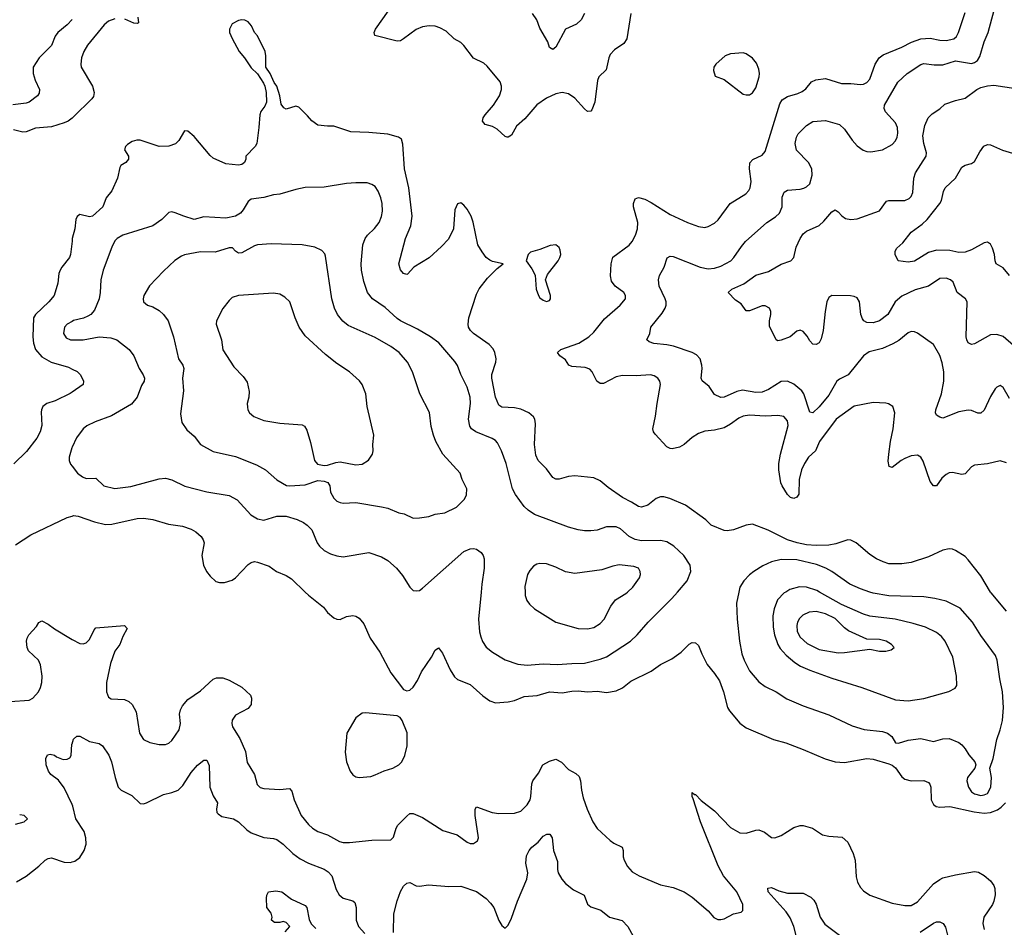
# Model space of a CAD drawing. Header units: inches. Extents: x 1934316 to 2140091, y 524953 to 667329.
# Tile 81 of 256: x 2009670 to 2015877, y 567885 to 573610. Entities that reach past the tile are written whole.
import ezdxf

# ---------------------------------------------------------------- set-up
doc = ezdxf.new("R2010")
doc.units = ezdxf.units.IN
doc.header["$MEASUREMENT"] = 0
for name, color, linetype in [('C0506', 7, 'Continuous'), ('C0507', 7, 'Continuous'), ('C0516', 7, 'Continuous'), ('C0517', 7, 'Continuous')]:
    doc.layers.add(name, color=color, linetype=linetype)

msp = doc.modelspace()

# ---------------------------------------------------------------- linework, layer by layer
at = {"layer": 'C0506', "color": 5}
for points, elevation in [([(2009610, 569310.3), (2009730, 569317.1), (2009752.7, 569330), (2009788.3, 569371.7), (2009802, 569398), (2009809.8, 569430.3), (2009810.8, 569470), (2009801.8, 569541.8), (2009789.6, 569570), (2009726.3, 569630), (2009716.4, 569650), (2009713.5, 569690), (2009717.4, 569710), (2009727.8, 569730), (2009776.3, 569783.7), (2009790, 569807.3), (2009810, 569819.1), (2009850, 569798), (2009888.6, 569768.6), (2009990, 569707), (2010000, 569701.8)], 280), ([(2010000, 568660.1), (2009950, 568765.6), (2009914.1, 568814.1), (2009866.6, 568850), (2009852.3, 568870), (2009837.2, 568910), (2009835.3, 568950), (2009846, 568974), (2009862.7, 568977.3), (2009890, 568970.4), (2009901.1, 568961.1), (2009944.9, 568944.9), (2009970, 568946), (2009985.8, 568954.2), (2009995.1, 568970), (2009999.3, 569040.7), (2010000, 569043.1)], 260), ([(2009643.7, 568536.3), (2009698, 568550), (2009719, 568570), (2009698, 568590), (2009670, 568594.5)], 280), ([(2009650, 568172.7), (2009710, 568207.7), (2009790, 568270.4), (2009830, 568308.4), (2009850, 568319.3), (2009870, 568323), (2009950, 568297.3), (2009990, 568294.8), (2010000, 568297.6)], 260)]:
    msp.add_lwpolyline(points, dxfattribs=dict(at, elevation=elevation))
at = {"layer": 'C0507', "color": 5}
for points, elevation in [([(2010000, 573610.8), (2009970, 573576.8), (2009910.2, 573529.8), (2009894.5, 573505.5), (2009870, 573448), (2009793.1, 573370), (2009754.9, 573310), (2009755.2, 573270), (2009768.4, 573228.4), (2009795.8, 573170), (2009793.5, 573146.5), (2009782, 573130), (2009730.6, 573090), (2009710, 573083.5), (2009627.2, 573072.8)], 260), ([(2010000, 572988.8), (2009975.3, 572970), (2009950, 572959.1), (2009870, 572933.7), (2009770, 572925.9), (2009710, 572903.2), (2009690, 572900.2), (2009630, 572915.9)], 280), ([(2010000, 572214.1), (2009991.3, 572128.7), (2009983.7, 572110), (2009934.9, 572050), (2009924.2, 572030), (2009917.4, 572010), (2009911.5, 571948.5), (2009887.2, 571870), (2009853.4, 571830), (2009770, 571750.9), (2009757.2, 571730), (2009752.5, 571610), (2009756.2, 571570), (2009770.2, 571530.1), (2009810, 571484.6), (2009869.4, 571449.4), (2009977.6, 571417.6), (2010000, 571406.8)], 320), ([(2010000, 571707.2), (2009969.5, 571690.5), (2009952.7, 571670), (2009946.7, 571630), (2009962.6, 571602.6), (2009991.3, 571590), (2010000, 571590)], 340), ([(2010000, 571260.6), (2009987.9, 571252.1), (2009894.1, 571205.9), (2009842, 571190), (2009815.8, 571170), (2009807.2, 571150), (2009806.3, 571133.7), (2009810.2, 571050), (2009799.1, 571010), (2009779, 570970), (2009712.9, 570887.1), (2009632.3, 570807.7)], 320), ([(2010000, 570914.1), (2009998, 570910), (2009982.3, 570850), (2009982.6, 570830), (2009990, 570806.8), (2010000, 570794.1)], 340), ([(2009643.1, 570296.9), (2009739.4, 570360.6), (2009970, 570470.2), (2010000, 570479)], 320)]:
    msp.add_lwpolyline(points, dxfattribs=dict(at, elevation=elevation))
at = {"layer": 'C0516', "color": 5}
for points, elevation in [([(2011468.8, 570000), (2011490, 569979.5), (2011585.7, 569905.7), (2011610.7, 569870), (2011650, 569838), (2011670, 569828), (2011690, 569826), (2011730, 569846.4), (2011770, 569852.4), (2011790, 569848.2), (2011810, 569836.3), (2011839.1, 569799.1), (2011879, 569710), (2011941.1, 569621.1), (2012010.2, 569490.2), (2012090, 569384.9), (2012110, 569376.3), (2012130, 569382), (2012150, 569400.5), (2012177.3, 569442.7), (2012202.2, 569497.8), (2012265.4, 569590), (2012290, 569634), (2012310, 569647.3), (2012335.3, 569615.3), (2012382.7, 569510), (2012410, 569465.3), (2012430, 569448.9), (2012510, 569416.5), (2012590, 569344.6), (2012634.1, 569314.1), (2012670, 569301.5), (2012750, 569307.2), (2012790, 569316.5), (2012850, 569340.2), (2012932.2, 569347.8), (2013010, 569370.2), (2013090, 569365.4), (2013150, 569375.3), (2013190, 569376.8), (2013249.8, 569370.2), (2013310, 569374.4), (2013370, 569366.7), (2013430, 569376.5), (2013470, 569394.9), (2013522.4, 569437.6), (2013650, 569500.3), (2013710, 569543.1), (2013781.3, 569578.7), (2013839, 569621), (2013890, 569670.4), (2013910, 569681.6), (2013930, 569680.5), (2013950, 569662.8), (2013970.3, 569610), (2014004, 569544), (2014050, 569487.2), (2014080.6, 569440.6), (2014107.8, 569370), (2014132.9, 569272.9), (2014144.9, 569250), (2014210, 569174), (2014250, 569144.2), (2014422.8, 569070), (2014498.8, 569050), (2014610, 569007.2), (2014747.2, 568947.2), (2014810, 568928.9), (2014870, 568924.7), (2015010, 568951), (2015050, 568945.2), (2015150, 568916.3), (2015170, 568908.2), (2015190, 568891.3), (2015230, 568834.6), (2015250, 568820.3), (2015290, 568810.2), (2015370, 568811.6), (2015398.6, 568798.6), (2015407.7, 568787.7), (2015413.1, 568770), (2015416.5, 568690), (2015430, 568659.1), (2015446.5, 568646.5), (2015470, 568642.6), (2015533.5, 568646.5), (2015687.2, 568612.8), (2015750, 568606.4), (2015790, 568609), (2015833.4, 568626.6), (2015856.6, 568643.4), (2015883.5, 568670)], 320), ([(2012579.2, 570000), (2012562.7, 569830), (2012568.8, 569750), (2012576.9, 569716.9), (2012587.8, 569687.8), (2012611.5, 569651.6), (2012650, 569620.4), (2012730, 569572.4), (2012810, 569544.2), (2012870, 569539.6), (2012970, 569547.6), (2013057.4, 569542.6), (2013150, 569549.3), (2013230, 569551.1), (2013330, 569576.9), (2013370, 569592.4), (2013519.7, 569690), (2013562, 569730), (2013631.5, 569810), (2013781.4, 569958.6), (2013817.5, 570000)], 340), ([(2012856, 570000), (2012857.3, 569977.3), (2012867.2, 569947.2), (2012883.9, 569923.9), (2012915.1, 569895.1), (2013050, 569810.4), (2013190, 569770.3), (2013250, 569768.9), (2013290, 569777), (2013330, 569801.1), (2013354.8, 569830), (2013395.8, 569910), (2013426.3, 569950), (2013491.6, 569990), (2013502.3, 570000)], 360), ([(2014202.8, 570000), (2014188.9, 569930), (2014192.7, 569830), (2014206.7, 569690), (2014221.3, 569610), (2014236.1, 569570), (2014270, 569503.8), (2014330, 569434.4), (2014370, 569404.9), (2014439.1, 569370), (2014506.2, 569326.2), (2014610, 569281.5), (2014770, 569224.9), (2014916.9, 569156.9), (2014993.3, 569133.3), (2015110, 569119.8), (2015141.3, 569110), (2015167.1, 569090), (2015191, 569050), (2015210, 569046), (2015270, 569066), (2015350, 569076.9), (2015430, 569057.8), (2015490, 569074.3), (2015530, 569075.3), (2015590, 569051.7), (2015610, 569036), (2015630, 569011.7), (2015652.7, 568972.7), (2015690.3, 568930), (2015698.3, 568910), (2015690.3, 568890), (2015645.8, 568830), (2015641.2, 568810), (2015650.2, 568770), (2015670, 568740.8), (2015690, 568726.3), (2015730, 568716.6), (2015750, 568720.1), (2015770, 568730.2), (2015791.9, 568770), (2015795.2, 568830), (2015785.3, 568890), (2015806, 568950), (2015829.9, 569070), (2015851.2, 569130), (2015864.7, 569190), (2015872.2, 569272.2), (2015866, 569370), (2015848.3, 569451.7), (2015831.5, 569570), (2015820.5, 569600.5), (2015730, 569725.1), (2015677.4, 569810), (2015597.7, 569897.7), (2015510, 569942.7), (2015440, 569960), (2015368.9, 569968.9), (2015150, 569976), (2015050, 569993.2), (2015029.5, 570000)], 340), ([(2014499.2, 570000), (2014490, 569994.3), (2014447.6, 569950), (2014426.1, 569893.9), (2014418, 569850), (2014418.9, 569778.9), (2014427.7, 569730), (2014449.1, 569670), (2014463.5, 569643.5), (2014501.3, 569601.3), (2014555.4, 569555.4), (2014592.8, 569532.8), (2014650, 569506.7), (2014790, 569456.5), (2014978.6, 569398.6), (2015190, 569320.3), (2015270, 569313.1), (2015370, 569328.9), (2015526.5, 569373.5), (2015567.2, 569392.8), (2015578, 569410), (2015576.3, 569470), (2015551.9, 569590), (2015504.7, 569690), (2015480, 569720), (2015450, 569745.1), (2015379.5, 569779.5), (2015302.3, 569802.3), (2015188.2, 569828.2), (2015030, 569848.7), (2014990, 569859.9), (2014850, 569921.4), (2014712.6, 570000)], 360), ([(2015890, 569880.5), (2015794.1, 569994.1), (2015790.6, 570000)], 320), ([(2010000, 569701.8), (2010050, 569675.5), (2010070, 569672.7), (2010090, 569680.4), (2010110, 569700.5), (2010138.8, 569761.2), (2010150, 569774.4), (2010330.8, 569790), (2010346.8, 569770), (2010319.9, 569720.1), (2010300.3, 569670), (2010270, 569627), (2010243.2, 569550), (2010216.5, 569430), (2010218, 569370), (2010230, 569337.3), (2010246.1, 569326.1), (2010330, 569322.6), (2010358, 569310), (2010378.4, 569290), (2010405.2, 569245.3), (2010424.9, 569110), (2010450.2, 569070.2), (2010490.2, 569050.2), (2010550, 569038.9), (2010590, 569038), (2010610, 569046), (2010630, 569063.1), (2010676.2, 569130), (2010683.7, 569170), (2010678.4, 569230), (2010683.4, 569256.6), (2010697.1, 569282.9), (2010730, 569322.3), (2010810, 569376.5), (2010890, 569450.3), (2010910, 569458.9), (2010950, 569458.4), (2010990, 569444.9), (2011070, 569400.4), (2011126, 569350), (2011131.7, 569330), (2011128.5, 569290), (2011110, 569265.1), (2011030, 569222.9), (2011010, 569192.7), (2011006.5, 569170), (2011012.2, 569150), (2011057.3, 569077.3), (2011094.4, 568994.4), (2011104.8, 568924.8), (2011150.2, 568850.2), (2011166.1, 568786.1), (2011186.8, 568766.8), (2011210, 568761.8), (2011310, 568755.6), (2011370, 568760.3), (2011384.7, 568744.7), (2011401.3, 568690), (2011444.4, 568590), (2011490, 568534.3), (2011516.5, 568510), (2011548.5, 568490), (2011610, 568468.3), (2011687.1, 568427.1), (2011710, 568421.2), (2011750, 568419.7), (2011890, 568434.3), (2012010, 568437.3), (2012026, 568454), (2012042.4, 568510), (2012054.4, 568530), (2012110, 568587.5), (2012130, 568602.6), (2012150, 568603.5), (2012210, 568578.6), (2012337, 568497), (2012428.1, 568468.1), (2012490, 568421.6), (2012510, 568414.9), (2012530, 568414.9), (2012556, 568430), (2012562.9, 568450), (2012540.8, 568590), (2012541.1, 568630), (2012550, 568645.5), (2012648.6, 568608.6), (2012690, 568603.6), (2012790, 568605.8), (2012830, 568619), (2012870, 568658.9), (2012887, 568690), (2012893.2, 568710), (2012899.5, 568790), (2012905, 568810), (2012941.5, 568858.5), (2012968.2, 568910), (2013010, 568934), (2013050, 568945.3), (2013086.1, 568926.1), (2013130, 568881.7), (2013176.5, 568856.5), (2013196.5, 568836.5), (2013205.5, 568810), (2013212.1, 568750), (2013223.1, 568703.1), (2013248.1, 568630), (2013282.6, 568550), (2013310, 568508.2), (2013392.1, 568432.1), (2013415.2, 568415.2), (2013467.3, 568390), (2013474.9, 568370), (2013474.4, 568330), (2013480.4, 568310), (2013502.4, 568270), (2013530, 568235.5), (2013574.8, 568210), (2013710, 568154), (2013790, 568137.6), (2013858.8, 568110), (2013910, 568074.9), (2014010.2, 567990.3), (2014046.3, 567946.3), (2014070, 567934.9), (2014090, 567934), (2014110, 567939.5), (2014169.7, 567970.3), (2014218.3, 567981.7), (2014229.5, 567990.5), (2014228.2, 568030), (2014190.8, 568110), (2014107.6, 568210), (2014072.9, 568272.9), (2013961.3, 568550), (2013916.6, 568696.6), (2013908.5, 568710), (2013910, 568736), (2013924, 568724), (2013930, 568724), (2013965.9, 568685.9), (2014050, 568620.3), (2014150, 568514.6), (2014210, 568480.9), (2014250, 568478.9), (2014310, 568498.9), (2014330, 568500.9), (2014365, 568485), (2014410, 568452.2), (2014430, 568450.3), (2014470, 568464.4), (2014550, 568514.9), (2014590, 568527.4), (2014610, 568527.4), (2014667.3, 568510), (2014730, 568468.5), (2014770, 568460.3), (2014854, 568454), (2014890, 568422.8), (2014924.9, 568350), (2014936, 568310), (2014944, 568204), (2014952.2, 568170), (2014970, 568137.3), (2014990, 568116.3), (2015030, 568088), (2015170, 568038), (2015250, 568023.2), (2015290, 568022.4), (2015330, 568046.9), (2015430, 568159.6), (2015470, 568187.9), (2015490, 568197.3), (2015570, 568216.9), (2015690, 568236.5), (2015713.6, 568233.6), (2015750, 568212), (2015790, 568179.5), (2015810.2, 568150.2), (2015817.4, 568130), (2015819.6, 568090), (2015811.7, 568050), (2015802.6, 568030), (2015747.9, 567950), (2015740.9, 567910), (2015750, 567870.8)], 280), ([(2010000, 569043.1), (2010008.5, 569071.6), (2010030, 569091), (2010049.1, 569090.9), (2010110, 569057.1), (2010170, 569045.3), (2010191.1, 569031.1), (2010231, 568971), (2010249.1, 568930), (2010271.4, 568830), (2010290.2, 568770.2), (2010310.2, 568750.2), (2010376.7, 568716.7), (2010430, 568666.4), (2010450, 568664.4), (2010470, 568670.4), (2010575.9, 568724.1), (2010630, 568735.8), (2010670, 568751.5), (2010699.1, 568780.9), (2010750, 568861.1), (2010790, 568908.2), (2010830, 568939.1), (2010850, 568938.8), (2010865.1, 568905.1), (2010869.4, 568769.4), (2010890, 568714), (2010917.1, 568670), (2010911.6, 568630), (2010913.4, 568610), (2010920.8, 568600.8), (2010945.3, 568585.3), (2011018, 568570), (2011048.4, 568550), (2011101.1, 568501.1), (2011130, 568481.6), (2011210, 568452.7), (2011270, 568445.3), (2011290, 568438.7), (2011330, 568410.3), (2011390.9, 568350.9), (2011438, 568318), (2011490.2, 568290.2), (2011590, 568252.3), (2011615.3, 568235.3), (2011637, 568210), (2011664.3, 568124.3), (2011683.1, 568090), (2011710, 568070.3), (2011770, 568051.8), (2011782.3, 568042.3), (2011791.2, 568011.2), (2011791.9, 567930), (2011806, 567890), (2011845.6, 567845.6)], 260), ([(2010000, 568297.6), (2010017.5, 568302.5), (2010050, 568326.8), (2010077, 568370), (2010089.6, 568410), (2010086.3, 568450), (2010075.8, 568490), (2010024.5, 568570), (2010004.8, 568650), (2010000, 568660.1)], 260), ([(2012026.6, 567853.4), (2012028.2, 567970), (2012050, 568053.4), (2012070, 568110.5), (2012090, 568144.9), (2012110, 568163), (2012130, 568167.7), (2012170, 568147.3), (2012190, 568144), (2012246.6, 568153.4), (2012376.1, 568143.9), (2012450, 568146), (2012550, 568112), (2012610, 568067.2), (2012638.5, 568038.5), (2012658, 568010), (2012690, 567928), (2012710, 567896.3), (2012730, 567881), (2012750, 567898.8), (2012770, 567944), (2012807.8, 568050), (2012866.2, 568190), (2012873.5, 568230), (2012861.3, 568290), (2012864.7, 568335.3), (2012880.9, 568370), (2012899.5, 568390), (2012938.4, 568421.6), (2012970, 568460.7), (2012993.2, 568473.2), (2013012.5, 568472.5), (2013027.7, 568450), (2013035.2, 568370), (2013061.2, 568301.2), (2013061.1, 568250), (2013065.3, 568230), (2013087, 568190), (2013110, 568161.6), (2013161.4, 568121.4), (2013228.5, 568088.5), (2013250.4, 568030.4), (2013270, 568014), (2013333.1, 567993.1), (2013389.1, 567949.1), (2013467.7, 567927.7), (2013503.8, 567890), (2013538, 567830)], 260), ([(2014585.8, 567750), (2014549.9, 567889.9), (2014526.2, 567946.2), (2014502.1, 567982.1), (2014388, 568110), (2014386.7, 568133.3), (2014410, 568136.4), (2014456, 568116), (2014510, 568101.3), (2014610, 568101.3), (2014656.5, 568076.5), (2014676, 568056), (2014690, 568030.8), (2014716.5, 567950), (2014745.9, 567905.9), (2014847, 567830)], 260), ([(2011343.1, 567856.9), (2011374, 567890), (2011350, 567915.3), (2011330, 567922), (2011310, 567915.3), (2011276.4, 567916.4), (2011258, 567930), (2011262, 567950), (2011255.3, 567975.3), (2011228.7, 568011.3), (2011226, 568070), (2011228, 568088), (2011238, 568110), (2011283.7, 568116.3), (2011322, 568110), (2011383.4, 568063.4), (2011470, 568022), (2011480.5, 568010), (2011494.3, 567934.3), (2011507.7, 567907.8), (2011537.8, 567877.8)], 240), ([(2015345.8, 567854.2), (2015430, 567911.7), (2015450, 567919.5), (2015470, 567920.4), (2015490.7, 567910), (2015505.5, 567885.5), (2015524.7, 567810)], 260)]:
    msp.add_lwpolyline(points, dxfattribs=dict(at, elevation=elevation))
for points, elevation in [([(2014690, 569877.3), (2014646.5, 569873.5), (2014606, 569854), (2014586.4, 569833.6), (2014573.1, 569810), (2014568.5, 569790), (2014571, 569751), (2014590, 569715.6), (2014634.6, 569674.6), (2014710, 569637.7), (2014830, 569617), (2014870, 569618.2), (2015030, 569640.3), (2015090, 569627.8), (2015130, 569627.2), (2015164.1, 569635.9), (2015182, 569650), (2015166, 569670), (2015132.7, 569690), (2015090, 569701.5), (2015010, 569703.6), (2014895.3, 569755.3), (2014870, 569773.5), (2014810, 569834), (2014750, 569863.6)], 380), ([(2011850, 569237.7), (2011830, 569235.4), (2011790, 569207.3), (2011731.7, 569110), (2011721.7, 568990), (2011730.3, 568930), (2011752.9, 568870), (2011770, 568847.2), (2011790, 568834.9), (2011810, 568830.3), (2011882.9, 568837.1), (2011910, 568846.3), (2011967.2, 568872.8), (2012022.7, 568890), (2012060.7, 568910), (2012079.7, 568930), (2012098.3, 568970), (2012113.1, 569030), (2012112.4, 569112.4), (2012080.7, 569190), (2012068.1, 569208.1), (2012050, 569218.4)], 320)]:
    msp.add_lwpolyline(points, close=True, dxfattribs=dict(at, elevation=elevation))
at = {"layer": 'C0517', "color": 5}
for points, elevation in [([(2013523.6, 573650), (2013497.4, 573490), (2013479.2, 573460.8), (2013420.5, 573419.5), (2013393.1, 573390), (2013383.6, 573370), (2013366.4, 573293.6), (2013320.4, 573250), (2013313, 573227), (2013294.9, 573090), (2013277.8, 573042.2), (2013270, 573032), (2013250, 573031.5), (2013230, 573046.9), (2013170, 573114), (2013130, 573142.7), (2013090, 573149.8), (2013050, 573141.5), (2012990, 573115.3), (2012930, 573072), (2012854.3, 572985.7), (2012802, 572938), (2012770, 572882.4), (2012750, 572868.3), (2012742, 572870), (2012730, 572873.6), (2012680.3, 572920.3), (2012650, 572935.4), (2012604, 572950), (2012587, 572970), (2012591.8, 572990), (2012604.2, 573010), (2012656, 573070), (2012695.6, 573130), (2012708.3, 573170), (2012708, 573190), (2012699.1, 573219.1), (2012617.7, 573317.7), (2012595.4, 573335.4), (2012530, 573367.8), (2012470, 573447.3), (2012450, 573465.1), (2012408.5, 573488.4), (2012357.5, 573537.5), (2012319.2, 573559.2), (2012288.6, 573568.6), (2012250.9, 573570.9), (2012210, 573564.8), (2012170, 573547.7), (2012090, 573488.3), (2012070, 573477.7), (2012050, 573474.5), (2011909.3, 573510), (2011905.1, 573530), (2011913.6, 573550), (2011994, 573666)], 280), ([(2013230.5, 573650), (2013210.3, 573609.7), (2013179.1, 573580.9), (2013110, 573549.6), (2013050, 573437.2), (2013030, 573421.2), (2013010, 573435.3), (2012999.7, 573470), (2012950, 573555.6), (2012929.8, 573610), (2012902.6, 573650)], 260), ([(2015890, 570815.8), (2015850, 570827.1), (2015770, 570807.7), (2015690, 570799.7), (2015670, 570789.6), (2015630, 570746.6), (2015610, 570741.7), (2015550, 570754), (2015530, 570752), (2015510, 570742.2), (2015482.4, 570717.6), (2015450, 570669.4), (2015430, 570669.6), (2015410, 570697.6), (2015366.3, 570826.3), (2015350, 570851.3), (2015330, 570862.6), (2015290, 570858.7), (2015250, 570841.8), (2015227.2, 570830), (2015170, 570785.6), (2015151.6, 570791.6), (2015145.7, 570825.7), (2015148.1, 570870), (2015158.9, 570950), (2015176.8, 571030), (2015186, 571130), (2015174.5, 571170), (2015146.3, 571186.3), (2015130, 571191.5), (2015050, 571196.3), (2014930, 571171.6), (2014816.9, 571090), (2014712.5, 570950), (2014687.2, 570890), (2014642.8, 570850), (2014616.6, 570810), (2014598.3, 570770), (2014582.9, 570710), (2014582, 570618), (2014570, 570599.3), (2014550, 570589.4), (2014530, 570596), (2014510, 570616), (2014476.3, 570670), (2014469, 570689), (2014455, 570770), (2014455.4, 570810), (2014466.5, 570870), (2014514, 571050), (2014510, 571080.7), (2014487.2, 571107.2), (2014450, 571114.4), (2014370, 571109), (2014270, 571114.9), (2014230, 571108.5), (2014202.7, 571097.3), (2014150, 571058.6), (2014110, 571036.8), (2014050, 571021.1), (2013990, 571014.6), (2013950, 570999.2), (2013910, 570975.1), (2013858, 570930), (2013830, 570913.3), (2013784, 570904), (2013770, 570905.6), (2013750, 570915.6), (2013675.4, 570995.4), (2013665.1, 571010), (2013661, 571030), (2013678.9, 571110), (2013688.1, 571190), (2013709.7, 571309.7), (2013705.6, 571330), (2013692, 571350), (2013670, 571363), (2013646, 571370), (2013557.2, 571362.8), (2013470, 571365.3), (2013430, 571358.4), (2013350, 571315.8), (2013330, 571315.8), (2013308.3, 571330), (2013278, 571390), (2013265.1, 571405.1), (2013235.5, 571415.5), (2013150, 571423.1), (2013132.7, 571430), (2013110, 571464), (2013075.3, 571490), (2013061.2, 571510), (2013082, 571530), (2013195.1, 571570), (2013257.6, 571610), (2013290, 571638.4), (2013356.1, 571723.9), (2013455.1, 571810), (2013488, 571850), (2013489.7, 571870), (2013478, 571890), (2013423.5, 571930), (2013401.4, 571961.4), (2013394.4, 571994.4), (2013398, 572070), (2013410, 572112), (2013512.4, 572187.6), (2013531.2, 572210), (2013552.4, 572250), (2013563.9, 572290), (2013566.4, 572330), (2013539.2, 572430), (2013539.2, 572450), (2013550, 572479.3), (2013570, 572488.5), (2013610, 572478), (2013650, 572457.4), (2013770, 572380.3), (2013880.7, 572330), (2013950, 572304.9), (2013990, 572300.3), (2014010, 572304.6), (2014050, 572326.5), (2014072.4, 572347.6), (2014149.1, 572450), (2014247.4, 572512.6), (2014266.9, 572533.1), (2014275.6, 572550), (2014281.8, 572590), (2014269.8, 572670), (2014273.6, 572706.4), (2014292.1, 572727.9), (2014350, 572755.3), (2014370, 572779.3), (2014461.2, 573078.8), (2014475.7, 573104.3), (2014510, 573125.8), (2014575.4, 573144.6), (2014602.9, 573157.1), (2014625.4, 573174.6), (2014661.8, 573218.2), (2014689.8, 573230.2), (2014750, 573238.2), (2014850, 573207), (2014910, 573207.1), (2014970, 573200.9), (2014990, 573204.2), (2015010, 573213.7), (2015030, 573234.4), (2015063.2, 573330), (2015089, 573370), (2015112.6, 573387.4), (2015230, 573437.6), (2015291.2, 573468.8), (2015350, 573489.1), (2015410, 573492.5), (2015470, 573480.4), (2015510, 573479.5), (2015559.7, 573490), (2015576, 573504), (2015589, 573530), (2015630, 573655.5)], 280), ([(2015910, 571220.9), (2015870, 571289.3), (2015850, 571302.7), (2015830, 571293.2), (2015819, 571281), (2015790, 571232.7), (2015750, 571146.6), (2015730, 571127.3), (2015710, 571128), (2015670, 571145.1), (2015650, 571147.6), (2015590, 571135.8), (2015490, 571097), (2015470, 571102), (2015450, 571116), (2015442.4, 571130), (2015444.4, 571150), (2015481.1, 571250), (2015495, 571330), (2015494.8, 571390), (2015484.9, 571444.9), (2015470, 571492.3), (2015430, 571560.9), (2015330, 571632), (2015310, 571640.7), (2015290, 571642.9), (2015270, 571635.1), (2015212.5, 571587.5), (2015174.6, 571565.4), (2015110, 571536.2), (2015025.9, 571514.1), (2014989.4, 571490.6), (2014891.8, 571370), (2014837.1, 571342.9), (2014822, 571330), (2014770, 571242.2), (2014710, 571167.6), (2014670, 571129.7), (2014650, 571135.1), (2014613, 571250), (2014601.2, 571270), (2014550, 571311.9), (2014510, 571329.7), (2014470, 571328.4), (2014390, 571276.5), (2014350, 571261.5), (2014310, 571259.4), (2014225.8, 571274.2), (2014190, 571265.6), (2014110, 571228.7), (2014090, 571227.2), (2014050, 571247), (2014017.4, 571297.4), (2013971.6, 571331.6), (2013966, 571350), (2013973, 571410), (2013971.1, 571431.1), (2013958.7, 571470), (2013935.9, 571495.9), (2013910, 571511.1), (2013791, 571551), (2013750, 571559.8), (2013666.8, 571566.8), (2013637.7, 571577.7), (2013623.7, 571590), (2013642, 571630), (2013649.5, 571670), (2013721, 571759), (2013739.7, 571790), (2013745.4, 571810), (2013745.7, 571830), (2013738.5, 571850), (2013702, 571930), (2013696.9, 571970), (2013703.1, 571996.9), (2013733, 572050), (2013752.6, 572107.4), (2013770, 572119.5), (2013790, 572117.4), (2013959.1, 572050), (2014010, 572037.8), (2014050, 572042.7), (2014090, 572055.6), (2014152.4, 572090), (2014172.3, 572110), (2014219.8, 572180.2), (2014245.6, 572210), (2014379.6, 572330), (2014433.8, 572366.2), (2014459.1, 572390), (2014476.8, 572430), (2014477.6, 572490), (2014490, 572521.6), (2014510, 572534.6), (2014590, 572541.3), (2014612.5, 572547.5), (2014630, 572554.9), (2014650, 572575.5), (2014665.6, 572630), (2014664.2, 572670), (2014642.3, 572710), (2014567.2, 572787.2), (2014557.7, 572830), (2014566.6, 572870), (2014577.6, 572890), (2014630, 572942), (2014670, 572968.9), (2014750, 572973.4), (2014837.3, 572950), (2014870, 572920.5), (2014918.4, 572850), (2014950, 572814.9), (2014987.9, 572787.9), (2015010, 572778.7), (2015035.8, 572775.8), (2015110, 572788.5), (2015170, 572822), (2015190, 572844.9), (2015201.7, 572870), (2015206.1, 572893.9), (2015203.1, 572930), (2015190, 572959.7), (2015127.8, 573027.8), (2015119.8, 573050), (2015121.1, 573070), (2015205, 573215), (2015264.2, 573270), (2015350, 573326.9), (2015370, 573333.2), (2015435.5, 573324.5), (2015490, 573325.3), (2015570, 573350.2), (2015670, 573334.3), (2015690, 573340.9), (2015707, 573353), (2015722.6, 573377.4), (2015749.8, 573470.2), (2015774.5, 573530), (2015813.3, 573670)], 260), ([(2010270, 573616), (2010230, 573599.8), (2010203.4, 573576.6), (2010098.3, 573450), (2010074, 573410), (2010058.9, 573370), (2010054.6, 573330), (2010058, 573310), (2010129.1, 573190), (2010138.5, 573150), (2010134.5, 573125.5), (2010124.2, 573110), (2010010, 572996.4), (2010000, 572988.8)], 280), ([(2015790.6, 570000), (2015730, 570102), (2015650, 570203.6), (2015630, 570223.6), (2015570, 570262.9), (2015550, 570271.5), (2015530, 570273), (2015490, 570263.6), (2015398.7, 570221.3), (2015290, 570185.7), (2015230, 570178.5), (2015150, 570178.9), (2015113.2, 570190), (2015072.3, 570210), (2015030, 570237.6), (2014942.9, 570310), (2014910, 570328.2), (2014890, 570328.5), (2014815.9, 570304.1), (2014770, 570296.3), (2014690, 570293.8), (2014630, 570297.4), (2014570.3, 570310.3), (2014509.9, 570329.9), (2014388, 570390), (2014290, 570428.2), (2014250, 570422.4), (2014170, 570391.8), (2014130, 570385.6), (2014110, 570387.6), (2014030, 570422.9), (2013996.1, 570456.1), (2013867, 570547), (2013769.3, 570590), (2013730, 570600.9), (2013710, 570601.5), (2013681.6, 570590), (2013630, 570548.4), (2013590, 570534.7), (2013570, 570539.7), (2013527.8, 570567.8), (2013470, 570596.5), (2013379.9, 570659.9), (2013330, 570701.1), (2013290, 570720.5), (2013170, 570733), (2013130, 570728.3), (2013070, 570711), (2013050, 570712.4), (2013030, 570723.5), (2012990, 570776.9), (2012937.7, 570830), (2012923.3, 570863.3), (2012915.3, 570930), (2012921.5, 571061.5), (2012917.3, 571090), (2012910, 571104.5), (2012880.4, 571130), (2012830, 571152.9), (2012790, 571161.1), (2012710, 571165.8), (2012690, 571179.7), (2012669.2, 571229.2), (2012645.5, 571350), (2012646.9, 571373.1), (2012671.7, 571450), (2012673.2, 571470), (2012665.5, 571510), (2012653.8, 571533.8), (2012630, 571561.2), (2012531, 571630), (2012510.9, 571650), (2012499.8, 571670), (2012496.2, 571690), (2012502.3, 571730), (2012550, 571878.4), (2012566.5, 571913.5), (2012619.8, 571980.2), (2012679.5, 572040.5), (2012718, 572070), (2012650, 572085.2), (2012633.8, 572093.8), (2012610, 572109.3), (2012584.9, 572144.9), (2012558, 572190), (2012527.7, 572332.3), (2012516, 572370), (2012490, 572414), (2012470, 572440.9), (2012450, 572455.6), (2012430, 572449.3), (2012413.7, 572410), (2012405.3, 572290), (2012373.4, 572226.6), (2012330, 572178.9), (2012251.2, 572108.8), (2012154, 572050), (2012114.9, 572005.1), (2012110, 572002.7), (2012090, 572009.3), (2012070, 572033.2), (2012060.5, 572070), (2012101.4, 572230), (2012134.8, 572310), (2012144.5, 572370), (2012124.1, 572550), (2012095.8, 572670), (2012085.4, 572825.4), (2012076.6, 572856.6), (2012058, 572870), (2011990, 572887.6), (2011870, 572898.7), (2011756.7, 572903.3), (2011650, 572938.4), (2011610, 572937.6), (2011550, 572945.1), (2011511.2, 572971.2), (2011484.6, 573004.6), (2011430, 573058), (2011410, 573065.1), (2011350, 573045.6), (2011334.3, 573054.3), (2011318, 573078), (2011309.7, 573129.6), (2011292, 573190), (2011274.2, 573214.2), (2011249.3, 573270), (2011220.9, 573310), (2011222.7, 573382.7), (2011217.6, 573410), (2011170, 573508.7), (2011149.2, 573530), (2011131.6, 573571.6), (2011110, 573596), (2011090, 573606.6), (2011070.7, 573609.3), (2011050, 573605.2), (2011010, 573584), (2010993.4, 573550), (2010993.4, 573530), (2011010, 573491), (2011054, 573410), (2011087.7, 573370), (2011130, 573307.3), (2011168.5, 573268.5), (2011206.8, 573210), (2011214.8, 573190), (2011222.8, 573150), (2011224.9, 573090), (2011216.1, 573063.9), (2011190.6, 573030), (2011183, 573010), (2011178, 572930), (2011164.9, 572830), (2011154, 572810), (2011094.8, 572750), (2011094.8, 572730), (2011087.7, 572710), (2011070, 572696.2), (2011048.4, 572691.6), (2010970, 572701.4), (2010890, 572735.6), (2010870, 572752.6), (2010770, 572873.6), (2010730, 572906.6), (2010710, 572909.2), (2010672.3, 572847.7), (2010652.8, 572827.2), (2010610, 572813.1), (2010550, 572809.8), (2010430, 572850.7), (2010409.4, 572850.6), (2010378.8, 572841.2), (2010350, 572823.6), (2010337.6, 572810), (2010330.4, 572790), (2010356.3, 572750), (2010356.3, 572730), (2010339.1, 572710), (2010308.2, 572690), (2010301.8, 572678.2), (2010286.5, 572610), (2010250.2, 572529.8), (2010214.2, 572485.8), (2010194, 572430), (2010130, 572369.8), (2010110, 572367.5), (2010050, 572380.3), (2010032.1, 572367.9), (2010023.6, 572350), (2010017.6, 572290), (2010001.6, 572230), (2010000, 572214.1)], 320), ([(2010414.5, 573625.5), (2010418, 573590), (2010410, 573585.4), (2010390, 573588.9), (2010333.8, 573613.8)], 280), ([(2015934.9, 571554.9), (2015870, 571610.9), (2015830, 571624.2), (2015790, 571622.7), (2015690, 571566), (2015670, 571560.7), (2015650, 571572.3), (2015639.7, 571590), (2015636.4, 571610), (2015642.2, 571830), (2015632.6, 571850), (2015578.9, 571890), (2015554.9, 571954.9), (2015538, 571970), (2015510, 571979.9), (2015470, 571977.9), (2015399.6, 571930), (2015314.4, 571905.6), (2015230, 571867.1), (2015189.3, 571830.7), (2015142.3, 571750), (2015090, 571710.8), (2015050, 571697.3), (2015010, 571700.8), (2014991.4, 571711.4), (2014982.8, 571722.8), (2014971.7, 571750), (2014963.1, 571830), (2014950, 571855.6), (2014930, 571864.7), (2014907.5, 571867.5), (2014789.4, 571870.6), (2014770, 571857.6), (2014757.3, 571830), (2014746.7, 571770), (2014735.8, 571650), (2014723, 571597), (2014710, 571572.3), (2014690, 571562), (2014670, 571564.5), (2014650, 571583.7), (2014633.5, 571613.5), (2014610, 571642.9), (2014590, 571651.6), (2014570, 571645.1), (2014527.3, 571610), (2014470, 571588), (2014450, 571585.1), (2014439, 571590), (2014396.9, 571676.9), (2014396.3, 571710), (2014405.4, 571750), (2014405.4, 571770), (2014396.9, 571790), (2014370, 571805.4), (2014350, 571805.4), (2014270, 571774), (2014250, 571773.2), (2014218.3, 571818.3), (2014182, 571842), (2014137.2, 571890), (2014159, 571910), (2014235.9, 571944.1), (2014310, 571999.6), (2014390, 572021.5), (2014470, 572067.6), (2014531.6, 572088.4), (2014549.7, 572110), (2014564.4, 572175.6), (2014590, 572230.4), (2014610, 572258.4), (2014630, 572275.3), (2014710, 572311.6), (2014740.2, 572339.8), (2014790, 572398), (2014810, 572410.6), (2014830, 572398.8), (2014852.3, 572372.3), (2014876.4, 572356.4), (2014910.3, 572350.3), (2014950, 572353.1), (2015090, 572403.7), (2015134.3, 572465.7), (2015150, 572470.3), (2015250, 572470.3), (2015277.4, 572482.6), (2015290, 572495.5), (2015299.4, 572520.6), (2015306.8, 572610), (2015316.4, 572643.6), (2015383.5, 572750), (2015387.4, 572770), (2015368.9, 572830), (2015363.3, 572876.7), (2015376.6, 572943.4), (2015397, 572990), (2015422.8, 573017.2), (2015470, 573048.2), (2015502.8, 573077.2), (2015570, 573100.9), (2015630, 573116), (2015702.9, 573170), (2015730, 573182.4), (2015770, 573193), (2015810, 573196.9), (2015950, 573176)], 240), ([(2015910, 571996), (2015870, 572044.5), (2015826.6, 572070), (2015818.4, 572090), (2015814.3, 572130), (2015801.7, 572170), (2015790, 572194), (2015770, 572207.8), (2015750, 572203.5), (2015670, 572159.1), (2015630, 572144), (2015590, 572140.7), (2015534.1, 572154.1), (2015450, 572156.5), (2015399.3, 572140.7), (2015310, 572087.1), (2015270, 572080.5), (2015208, 572090), (2015189, 572130), (2015189.2, 572150), (2015199, 572170), (2015236.9, 572203.1), (2015290, 572270.4), (2015359.9, 572320.1), (2015390.5, 572349.5), (2015471.2, 572450), (2015481.1, 572470), (2015492.7, 572527.3), (2015503.6, 572550), (2015568.9, 572611.1), (2015610, 572680.5), (2015630, 572693), (2015670, 572702.8), (2015690, 572716), (2015722.8, 572777.2), (2015748.5, 572811.5), (2015770, 572822.4), (2015790, 572821.3), (2015866.6, 572786.6), (2015928.1, 572768.1)], 220), ([(2013817.5, 570000), (2013878.4, 570070), (2013900.7, 570130), (2013895.8, 570170), (2013856.3, 570230), (2013793, 570290), (2013750, 570316.8), (2013710, 570326.2), (2013590, 570322.8), (2013550, 570330.8), (2013513, 570350), (2013458, 570398), (2013430, 570412.1), (2013370, 570411.1), (2013310, 570391.3), (2013270, 570386), (2013230, 570386), (2013190, 570393.3), (2013130, 570409.7), (2012916, 570490), (2012875.8, 570515.8), (2012850, 570539.5), (2012794.6, 570614.6), (2012776, 570650), (2012736.4, 570810), (2012708.2, 570890), (2012681.4, 570941.4), (2012670, 570955.1), (2012648.8, 570968.8), (2012545.6, 571010), (2012518.9, 571030), (2012506.8, 571046.8), (2012499.8, 571090), (2012512.5, 571190), (2012509.8, 571230), (2012490, 571292), (2012451.5, 571371.5), (2012430, 571429.4), (2012413.9, 571453.9), (2012312.5, 571572.5), (2012259.6, 571610), (2012178, 571658), (2012070.5, 571710.5), (2012050, 571724.8), (2011974.8, 571794.8), (2011893.3, 571850), (2011862.3, 571890), (2011838.8, 571958.8), (2011824.1, 572030), (2011822.4, 572070), (2011832.6, 572190), (2011847.4, 572230), (2011861.7, 572250), (2011907.3, 572292.7), (2011936.4, 572330), (2011951.4, 572368.6), (2011958, 572402), (2011955.4, 572450), (2011946.7, 572486.7), (2011930, 572529.5), (2011910, 572557.6), (2011890, 572571.3), (2011860.1, 572580.1), (2011790, 572582), (2011730, 572577.4), (2011590, 572554.3), (2011470, 572551.8), (2011410, 572539.6), (2011310.3, 572509.7), (2011270, 572505.1), (2011210, 572487.8), (2011130, 572478.5), (2011110, 572463.5), (2011079, 572410), (2011061.2, 572390), (2011030, 572371.7), (2010970, 572357.2), (2010830, 572366.2), (2010770, 572349.6), (2010704, 572370), (2010650, 572392.7), (2010630, 572397.2), (2010610, 572394), (2010566.7, 572350), (2010510, 572309.8), (2010321.1, 572250), (2010285.3, 572230), (2010270, 572214.7), (2010250, 572176), (2010196, 572030), (2010182.3, 571970), (2010177.4, 571890), (2010170.3, 571850), (2010141.3, 571778.7), (2010118.4, 571750), (2010100.6, 571739.4), (2010072.3, 571727.7), (2010008.3, 571711.7), (2010000, 571707.2)], 340), ([(2010000, 571590), (2010069.8, 571590.1), (2010170, 571610.3), (2010243.9, 571603.9), (2010282, 571590), (2010359.3, 571530), (2010390, 571490.6), (2010423.1, 571410), (2010448.9, 571370), (2010456.1, 571350), (2010454.3, 571330), (2010437.6, 571302.4), (2010410.2, 571229.8), (2010375.4, 571184.6), (2010248.2, 571111.8), (2010146.3, 571073.7), (2010092.3, 571047.7), (2010071.2, 571028.8), (2010028.2, 570971.8), (2010000, 570914.1)], 340), ([(2010000, 571406.8), (2010031.5, 571391.5), (2010051.5, 571371.5), (2010063.8, 571350), (2010073, 571330), (2010070.4, 571310), (2010000, 571260.6)], 320), ([(2010000, 570794.1), (2010034.9, 570750), (2010066.3, 570726.3), (2010090, 570716.9), (2010150, 570718.9), (2010200.7, 570670), (2010270, 570652.4), (2010370, 570664.7), (2010550, 570714), (2010590, 570718.9), (2010628.1, 570708.1), (2010711.6, 570668.4), (2010850, 570632.6), (2010990, 570608.9), (2011042, 570582), (2011126.1, 570486.1), (2011170, 570462.6), (2011210, 570452.9), (2011290, 570478.6), (2011350, 570478.3), (2011418.2, 570458.2), (2011458.9, 570438.9), (2011482.4, 570422.4), (2011512.3, 570392.3), (2011546.3, 570310), (2011560.3, 570290), (2011590, 570262.6), (2011630, 570241.1), (2011670, 570228.5), (2011710, 570223.1), (2011870, 570248.5), (2011950, 570223.1), (2011990, 570198.4), (2012045.5, 570150), (2012083.8, 570103.8), (2012130, 570030.8), (2012150, 570010.8), (2012170, 570006.8), (2012190, 570010.7), (2012210, 570024.9), (2012470, 570254.9), (2012510, 570273.1), (2012530, 570274.9), (2012550.2, 570270.2), (2012579.3, 570250), (2012592, 570230), (2012597.4, 570210), (2012599, 570150), (2012584, 570050), (2012579.2, 570000)], 340), ([(2010000, 570479), (2010010, 570482), (2010038.8, 570478.8), (2010142, 570442), (2010210, 570426.5), (2010250, 570427.9), (2010410, 570463.9), (2010450, 570465.8), (2010510, 570458.3), (2010608.2, 570428.2), (2010695.8, 570415.8), (2010750, 570397.4), (2010780.8, 570380.8), (2010813, 570350), (2010826, 570330), (2010832.2, 570310), (2010817.4, 570230), (2010828.8, 570170), (2010848.4, 570130), (2010870, 570100.7), (2010907.2, 570067.2), (2010930, 570060.4), (2010961.3, 570061.3), (2011010, 570075.8), (2011030.7, 570089.3), (2011110, 570174), (2011130, 570186.7), (2011150, 570192), (2011168.6, 570188.6), (2011242.3, 570162.3), (2011289, 570129), (2011350, 570103.7), (2011383, 570083), (2011468.8, 570000)], 320), ([(2013502.3, 570000), (2013534.3, 570030), (2013577.4, 570090), (2013583, 570110), (2013582.4, 570130), (2013571.5, 570150), (2013540.9, 570160.9), (2013449.1, 570170.9), (2013410, 570164), (2013340.4, 570139.6), (2013170, 570117.2), (2013110, 570127.2), (2013050, 570156.4), (2012990, 570178.3), (2012950, 570179.7), (2012930, 570175.1), (2012910, 570162.9), (2012884.9, 570135), (2012871.8, 570110), (2012854, 570034), (2012856, 570000)], 360), ([(2015029.5, 570000), (2014970, 570019.8), (2014904.2, 570050), (2014790.5, 570130.5), (2014751.7, 570151.7), (2014693.6, 570173.6), (2014570, 570203.7), (2014470, 570205.7), (2014408.5, 570191.5), (2014354.6, 570165.4), (2014298.4, 570130), (2014271.1, 570108.9), (2014234, 570070), (2014208.8, 570030), (2014202.8, 570000)], 340), ([(2014712.6, 570000), (2014695.1, 570010), (2014630, 570029.8), (2014586.9, 570033.1), (2014524.3, 570015.7), (2014499.2, 570000)], 360)]:
    msp.add_lwpolyline(points, dxfattribs=dict(at, elevation=elevation))
for points, elevation in [([(2014230, 573400.9), (2014150, 573395.6), (2014118, 573382), (2014058.8, 573330), (2014046.8, 573310), (2014042.8, 573290), (2014054.4, 573254.4), (2014110, 573233), (2014230, 573140.7), (2014250, 573135.2), (2014270, 573137.1), (2014290, 573147.9), (2014310, 573180.3), (2014331.9, 573250), (2014333.6, 573270), (2014330, 573297.2), (2014315.5, 573335.5), (2014290, 573366.6), (2014250, 573395.1)], 320), ([(2011255.6, 572195.6), (2011170, 572189.7), (2011150, 572183.9), (2011070, 572138.9), (2011050, 572137.6), (2011030, 572149.5), (2011010.9, 572170.9), (2010991.3, 572171.3), (2010903.3, 572143.3), (2010810, 572145.1), (2010710, 572127.3), (2010690, 572119.5), (2010648.9, 572091.1), (2010575.8, 572024.2), (2010488.9, 571931.1), (2010453.4, 571870), (2010448, 571850), (2010450.8, 571830), (2010476, 571810), (2010510, 571798.4), (2010550, 571775.3), (2010577.6, 571750), (2010607, 571710), (2010639.6, 571610), (2010671.9, 571471.9), (2010698.9, 571430), (2010705.2, 571410), (2010696.9, 571350), (2010703.7, 571270), (2010684.7, 571124.7), (2010692.7, 571070), (2010723, 571023), (2010770, 570982.4), (2010810.2, 570930.2), (2010890, 570886), (2011030, 570854.6), (2011163, 570803), (2011220.5, 570770), (2011290, 570708.7), (2011352.9, 570672.9), (2011370, 570669.4), (2011470, 570676.6), (2011550, 570702.7), (2011590, 570699.2), (2011612.4, 570690), (2011625.7, 570670), (2011630.3, 570630), (2011650, 570592.2), (2011670, 570574), (2011690, 570563.9), (2011710, 570560.2), (2011790, 570564.9), (2011950, 570538), (2011990, 570528.8), (2012060.6, 570500.6), (2012093.1, 570493.1), (2012150, 570466.4), (2012190, 570468), (2012250, 570476.3), (2012290, 570490.5), (2012350, 570499.3), (2012423.8, 570536.2), (2012474, 570586), (2012486.2, 570613.8), (2012488, 570650), (2012458.7, 570710), (2012446.6, 570750), (2012337.6, 570870), (2012293.3, 570950), (2012278, 570990), (2012264.6, 571044.6), (2012252.4, 571132.4), (2012193.3, 571250), (2012145.7, 571390), (2012114.3, 571450), (2012061.3, 571510), (2012009.8, 571549.8), (2011910, 571606.2), (2011741.2, 571681.2), (2011707.5, 571707.5), (2011674.3, 571750), (2011655.1, 571790), (2011636.8, 571850), (2011598.5, 572118.5), (2011593.7, 572133.7), (2011575.2, 572155.2), (2011530, 572175.1), (2011449.7, 572189.7)], 360), ([(2013050, 572189.2), (2013013.7, 572186.3), (2012950, 572160.9), (2012890, 572144), (2012876, 572130), (2012862, 572090), (2012899.5, 572039.5), (2012918.8, 571998.8), (2012925.8, 571910), (2012940.7, 571870), (2012950, 571856.5), (2012970, 571840.8), (2012990, 571832.2), (2013010, 571839.1), (2013015.8, 571850), (2013016.4, 571870), (2012985.2, 571970), (2012996.6, 572003.4), (2013064.5, 572090), (2013074.7, 572110), (2013080.5, 572130), (2013076.6, 572156.6), (2013070, 572174)], 320), ([(2011270, 571885.6), (2011050.3, 571869.7), (2011010, 571858.3), (2010990, 571839.8), (2010950, 571788.4), (2010911.7, 571710), (2010909.2, 571689.2), (2010942.4, 571590), (2010950, 571527.3), (2011019.9, 571419.9), (2011078.5, 571358.6), (2011103.4, 571323.4), (2011115.6, 571264.4), (2011114, 571230), (2011104.9, 571190), (2011106.6, 571166.6), (2011108.2, 571150), (2011119.1, 571130), (2011146.6, 571106.6), (2011210, 571082), (2011310, 571065.7), (2011450, 571054.9), (2011466.2, 571046.2), (2011480.4, 571020.4), (2011504, 570944), (2011529.1, 570830), (2011547.6, 570807.6), (2011590, 570798), (2011610, 570799.3), (2011662.9, 570817.1), (2011690, 570821.3), (2011790, 570801.7), (2011830, 570807.2), (2011868.3, 570831.7), (2011894, 570870), (2011898.4, 570890), (2011896.2, 570930), (2011901.6, 570990), (2011860.5, 571170), (2011851.2, 571251.2), (2011829.7, 571309.7), (2011812.3, 571332.3), (2011750, 571389.6), (2011670, 571440.5), (2011597.8, 571497.8), (2011470, 571615.1), (2011432.6, 571670), (2011406.9, 571730), (2011373.6, 571830), (2011340.8, 571860.8), (2011310, 571878.4)], 380)]:
    msp.add_lwpolyline(points, close=True, dxfattribs=dict(at, elevation=elevation))

doc.saveas('drawing.dxf')
